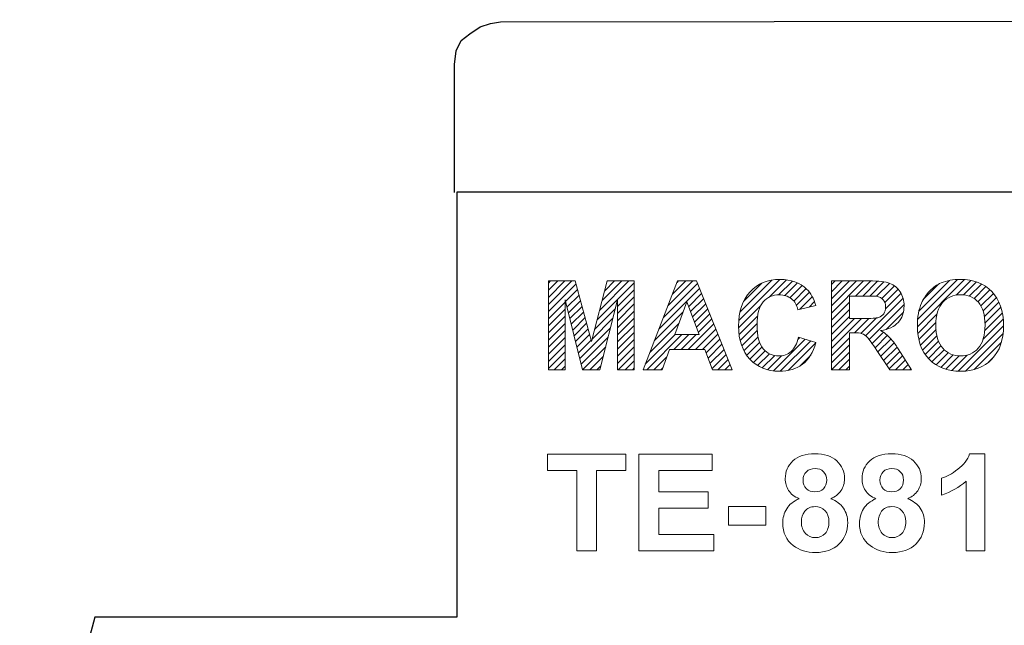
# Model space of a CAD drawing. Header units: millimetres. Extents: x 5 to 192, y 6 to 95.
# Tile 14 of 59: x 16 to 42, y 68 to 84. Entities that reach past the tile are written whole.
import ezdxf

# ---------------------------------------------------------------- set-up
doc = ezdxf.new("R2010")
doc.units = ezdxf.units.MM
doc.header["$MEASUREMENT"] = 0
doc.layers.add('Vrstva 1', color=7, linetype='Continuous')

msp = doc.modelspace()

# ---------------------------------------------------------------- linework, layer by layer
at = {"layer": 'Vrstva 1', "color": 250, "lineweight": 25}
msp.add_open_spline([(27.572, 79.278), (27.572, 79.278), (27.572, 82.548), (27.572, 82.548), (27.572, 82.548), (27.572, 82.548), (27.615, 82.897), (27.615, 82.897), (27.615, 82.897), (27.615, 82.897), (27.746, 83.159), (27.746, 83.159), (27.746, 83.159), (27.746, 83.159), (27.964, 83.333), (27.964, 83.333), (27.964, 83.333), (27.964, 83.333), (28.226, 83.508), (28.226, 83.508), (28.226, 83.508), (28.226, 83.508), (28.487, 83.595), (28.487, 83.595), (28.487, 83.595), (28.487, 83.595), (28.749, 83.638), (28.749, 83.638), (28.749, 83.638), (28.749, 83.638), (70.677, 83.69), (70.677, 83.69), (70.677, 83.69), (70.677, 83.69), (71.075, 83.646), (71.075, 83.646), (71.075, 83.646), (71.075, 83.646), (71.341, 83.513), (71.341, 83.513), (71.341, 83.513), (71.341, 83.513), (71.518, 83.291), (71.518, 83.291), (71.518, 83.291), (71.518, 83.291), (71.651, 83.025), (71.651, 83.025), (71.651, 83.025), (71.651, 83.025), (71.74, 82.715), (71.74, 82.715), (71.74, 82.715), (71.74, 82.715), (71.74, 79.26), (71.74, 79.26)], degree=3, knots=[0, 0, 0, 0, 0.071429, 0.071429, 0.071429, 0.071429, 0.142857, 0.142857, 0.142857, 0.142857, 0.214286, 0.214286, 0.214286, 0.214286, 0.285714, 0.285714, 0.285714, 0.285714, 0.357143, 0.357143, 0.357143, 0.357143, 0.428571, 0.428571, 0.428571, 0.428571, 0.5, 0.5, 0.5, 0.5, 0.571429, 0.571429, 0.571429, 0.571429, 0.642857, 0.642857, 0.642857, 0.642857, 0.714286, 0.714286, 0.714286, 0.714286, 0.785714, 0.785714, 0.785714, 0.785714, 0.857143, 0.857143, 0.857143, 0.857143, 0.928571, 0.928571, 0.928571, 0.928571, 1, 1, 1, 1], dxfattribs=at)
at = {"layer": 'Vrstva 1', "lineweight": 25}
for points in [[(27.628, 79.291), (27.628, 79.291), (27.628, 68.433), (27.628, 68.433)], [(71.802, 79.291), (71.802, 79.291), (27.628, 79.291), (27.628, 79.291)], [(18.39, 68.433), (18.39, 68.433), (16.474, 61.281), (16.474, 61.281)], [(27.628, 68.433), (27.628, 68.433), (18.39, 68.433), (18.39, 68.433)]]:
    msp.add_open_spline(points, degree=3, dxfattribs=at)
at = {"layer": 'Vrstva 1', "color": 250, "lineweight": 5}
for points, knots in [([(29.969, 74.752), (29.969, 74.752), (29.969, 77.02), (29.969, 77.02), (29.969, 77.02), (29.969, 77.02), (30.654, 77.02), (30.654, 77.02), (30.654, 77.02), (30.654, 77.02), (31.066, 75.473), (31.066, 75.473), (31.066, 75.473), (31.066, 75.473), (31.472, 77.02), (31.472, 77.02), (31.472, 77.02), (31.472, 77.02), (32.159, 77.02), (32.159, 77.02), (32.159, 77.02), (32.159, 77.02), (32.159, 74.752), (32.159, 74.752), (32.159, 74.752), (32.159, 74.752), (31.734, 74.752), (31.734, 74.752), (31.734, 74.752), (31.734, 74.752), (31.734, 76.537), (31.734, 76.537), (31.734, 76.537), (31.734, 76.537), (31.284, 74.752), (31.284, 74.752), (31.284, 74.752), (31.284, 74.752), (30.843, 74.752), (30.843, 74.752), (30.843, 74.752), (30.843, 74.752), (30.394, 76.537), (30.394, 76.537), (30.394, 76.537), (30.394, 76.537), (30.394, 74.752), (30.394, 74.752), (30.394, 74.752), (30.394, 74.752), (29.969, 74.752), (29.969, 74.752)], [0, 0, 0, 0, 0.076923, 0.076923, 0.076923, 0.076923, 0.153846, 0.153846, 0.153846, 0.153846, 0.230769, 0.230769, 0.230769, 0.230769, 0.307692, 0.307692, 0.307692, 0.307692, 0.384615, 0.384615, 0.384615, 0.384615, 0.461538, 0.461538, 0.461538, 0.461538, 0.538462, 0.538462, 0.538462, 0.538462, 0.615385, 0.615385, 0.615385, 0.615385, 0.692308, 0.692308, 0.692308, 0.692308, 0.769231, 0.769231, 0.769231, 0.769231, 0.846154, 0.846154, 0.846154, 0.846154, 0.923077, 0.923077, 0.923077, 0.923077, 1, 1, 1, 1]), ([(34.66, 74.752), (34.66, 74.752), (34.161, 74.752), (34.161, 74.752), (34.161, 74.752), (34.161, 74.752), (33.963, 75.267), (33.963, 75.267), (33.963, 75.267), (33.963, 75.267), (33.057, 75.267), (33.057, 75.267), (33.057, 75.267), (33.057, 75.267), (32.87, 74.752), (32.87, 74.752), (32.87, 74.752), (32.87, 74.752), (32.384, 74.752), (32.384, 74.752), (32.384, 74.752), (32.384, 74.752), (33.267, 77.02), (33.267, 77.02), (33.267, 77.02), (33.267, 77.02), (33.752, 77.02), (33.752, 77.02), (33.752, 77.02), (33.752, 77.02), (34.66, 74.752), (34.66, 74.752)], [0, 0, 0, 0, 0.125, 0.125, 0.125, 0.125, 0.25, 0.25, 0.25, 0.25, 0.375, 0.375, 0.375, 0.375, 0.5, 0.5, 0.5, 0.5, 0.625, 0.625, 0.625, 0.625, 0.75, 0.75, 0.75, 0.75, 0.875, 0.875, 0.875, 0.875, 1, 1, 1, 1]), ([(36.354, 75.586), (36.354, 75.586), (36.798, 75.445), (36.798, 75.445), (36.798, 75.445), (36.73, 75.198), (36.617, 75.014), (36.458, 74.894), (36.458, 74.894), (36.3, 74.774), (36.099, 74.713), (35.856, 74.713), (35.856, 74.713), (35.555, 74.713), (35.307, 74.816), (35.113, 75.022), (35.113, 75.022), (34.919, 75.228), (34.822, 75.509), (34.822, 75.866), (34.822, 75.866), (34.822, 76.243), (34.92, 76.536), (35.115, 76.746), (35.115, 76.746), (35.31, 76.954), (35.566, 77.059), (35.884, 77.059), (35.884, 77.059), (36.161, 77.059), (36.386, 76.977), (36.56, 76.813), (36.56, 76.813), (36.663, 76.716), (36.74, 76.577), (36.792, 76.395), (36.792, 76.395), (36.792, 76.395), (36.338, 76.287), (36.338, 76.287), (36.338, 76.287), (36.312, 76.404), (36.256, 76.497), (36.17, 76.565), (36.17, 76.565), (36.085, 76.634), (35.982, 76.667), (35.86, 76.667), (35.86, 76.667), (35.692, 76.667), (35.556, 76.607), (35.451, 76.486), (35.451, 76.486), (35.347, 76.366), (35.294, 76.17), (35.294, 75.9), (35.294, 75.9), (35.294, 75.613), (35.345, 75.409), (35.449, 75.288), (35.449, 75.288), (35.552, 75.166), (35.686, 75.105), (35.851, 75.105), (35.851, 75.105), (35.973, 75.105), (36.077, 75.143), (36.165, 75.221), (36.165, 75.221), (36.253, 75.298), (36.316, 75.42), (36.354, 75.586)], [0, 0, 0, 0, 0.055556, 0.055556, 0.055556, 0.055556, 0.111111, 0.111111, 0.111111, 0.111111, 0.166667, 0.166667, 0.166667, 0.166667, 0.222222, 0.222222, 0.222222, 0.222222, 0.277778, 0.277778, 0.277778, 0.277778, 0.333333, 0.333333, 0.333333, 0.333333, 0.388889, 0.388889, 0.388889, 0.388889, 0.444444, 0.444444, 0.444444, 0.444444, 0.5, 0.5, 0.5, 0.5, 0.555556, 0.555556, 0.555556, 0.555556, 0.611111, 0.611111, 0.611111, 0.611111, 0.666667, 0.666667, 0.666667, 0.666667, 0.722222, 0.722222, 0.722222, 0.722222, 0.777778, 0.777778, 0.777778, 0.777778, 0.833333, 0.833333, 0.833333, 0.833333, 0.888889, 0.888889, 0.888889, 0.888889, 0.944444, 0.944444, 0.944444, 0.944444, 1, 1, 1, 1]), ([(37.192, 74.752), (37.192, 74.752), (37.192, 77.02), (37.192, 77.02), (37.192, 77.02), (37.192, 77.02), (38.156, 77.02), (38.156, 77.02), (38.156, 77.02), (38.399, 77.02), (38.575, 77), (38.685, 76.959), (38.685, 76.959), (38.794, 76.918), (38.883, 76.846), (38.949, 76.742), (38.949, 76.742), (39.015, 76.637), (39.047, 76.518), (39.047, 76.384), (39.047, 76.384), (39.047, 76.214), (38.997, 76.073), (38.897, 75.962), (38.897, 75.962), (38.798, 75.852), (38.648, 75.782), (38.448, 75.753), (38.448, 75.753), (38.548, 75.695), (38.63, 75.632), (38.694, 75.563), (38.694, 75.563), (38.758, 75.493), (38.845, 75.371), (38.954, 75.195), (38.954, 75.195), (38.954, 75.195), (39.232, 74.752), (39.232, 74.752), (39.232, 74.752), (39.232, 74.752), (38.684, 74.752), (38.684, 74.752), (38.684, 74.752), (38.684, 74.752), (38.353, 75.246), (38.353, 75.246), (38.353, 75.246), (38.235, 75.422), (38.155, 75.533), (38.112, 75.579), (38.112, 75.579), (38.068, 75.625), (38.022, 75.656), (37.974, 75.674), (37.974, 75.674), (37.925, 75.69), (37.849, 75.699), (37.743, 75.699), (37.743, 75.699), (37.743, 75.699), (37.651, 75.699), (37.651, 75.699), (37.651, 75.699), (37.651, 75.699), (37.651, 74.752), (37.651, 74.752), (37.651, 74.752), (37.651, 74.752), (37.192, 74.752), (37.192, 74.752)], [0, 0, 0, 0, 0.055556, 0.055556, 0.055556, 0.055556, 0.111111, 0.111111, 0.111111, 0.111111, 0.166667, 0.166667, 0.166667, 0.166667, 0.222222, 0.222222, 0.222222, 0.222222, 0.277778, 0.277778, 0.277778, 0.277778, 0.333333, 0.333333, 0.333333, 0.333333, 0.388889, 0.388889, 0.388889, 0.388889, 0.444444, 0.444444, 0.444444, 0.444444, 0.5, 0.5, 0.5, 0.5, 0.555556, 0.555556, 0.555556, 0.555556, 0.611111, 0.611111, 0.611111, 0.611111, 0.666667, 0.666667, 0.666667, 0.666667, 0.722222, 0.722222, 0.722222, 0.722222, 0.777778, 0.777778, 0.777778, 0.777778, 0.833333, 0.833333, 0.833333, 0.833333, 0.888889, 0.888889, 0.888889, 0.888889, 0.944444, 0.944444, 0.944444, 0.944444, 1, 1, 1, 1]), ([(39.386, 75.872), (39.386, 76.103), (39.421, 76.297), (39.49, 76.454), (39.49, 76.454), (39.542, 76.569), (39.612, 76.673), (39.701, 76.765), (39.701, 76.765), (39.79, 76.856), (39.888, 76.925), (39.994, 76.969), (39.994, 76.969), (40.136, 77.029), (40.298, 77.059), (40.483, 77.059), (40.483, 77.059), (40.817, 77.059), (41.085, 76.955), (41.285, 76.748), (41.285, 76.748), (41.486, 76.541), (41.586, 76.252), (41.586, 75.883), (41.586, 75.883), (41.586, 75.517), (41.487, 75.23), (41.287, 75.023), (41.287, 75.023), (41.088, 74.817), (40.822, 74.713), (40.49, 74.713), (40.49, 74.713), (40.152, 74.713), (39.884, 74.816), (39.685, 75.022), (39.685, 75.022), (39.486, 75.228), (39.386, 75.511), (39.386, 75.872)], [0, 0, 0, 0, 0.1, 0.1, 0.1, 0.1, 0.2, 0.2, 0.2, 0.2, 0.3, 0.3, 0.3, 0.3, 0.4, 0.4, 0.4, 0.4, 0.5, 0.5, 0.5, 0.5, 0.6, 0.6, 0.6, 0.6, 0.7, 0.7, 0.7, 0.7, 0.8, 0.8, 0.8, 0.8, 0.9, 0.9, 0.9, 0.9, 1, 1, 1, 1]), ([(39.858, 75.887), (39.858, 75.631), (39.918, 75.436), (40.036, 75.303), (40.036, 75.303), (40.155, 75.171), (40.305, 75.105), (40.488, 75.105), (40.488, 75.105), (40.67, 75.105), (40.82, 75.17), (40.937, 75.302), (40.937, 75.302), (41.054, 75.434), (41.113, 75.631), (41.113, 75.894), (41.113, 75.894), (41.113, 76.154), (41.056, 76.347), (40.942, 76.476), (40.942, 76.476), (40.828, 76.604), (40.676, 76.667), (40.488, 76.667), (40.488, 76.667), (40.299, 76.667), (40.147, 76.602), (40.031, 76.473), (40.031, 76.473), (39.916, 76.344), (39.858, 76.149), (39.858, 75.887)], [0, 0, 0, 0, 0.125, 0.125, 0.125, 0.125, 0.25, 0.25, 0.25, 0.25, 0.375, 0.375, 0.375, 0.375, 0.5, 0.5, 0.5, 0.5, 0.625, 0.625, 0.625, 0.625, 0.75, 0.75, 0.75, 0.75, 0.875, 0.875, 0.875, 0.875, 1, 1, 1, 1]), ([(33.817, 75.649), (33.817, 75.649), (33.504, 76.491), (33.504, 76.491), (33.504, 76.491), (33.504, 76.491), (33.198, 75.649), (33.198, 75.649), (33.198, 75.649), (33.198, 75.649), (33.817, 75.649), (33.817, 75.649)], [0, 0, 0, 0, 0.333333, 0.333333, 0.333333, 0.333333, 0.666667, 0.666667, 0.666667, 0.666667, 1, 1, 1, 1]), ([(37.651, 76.061), (37.651, 76.061), (37.989, 76.061), (37.989, 76.061), (37.989, 76.061), (38.209, 76.061), (38.346, 76.07), (38.401, 76.089), (38.401, 76.089), (38.455, 76.107), (38.498, 76.139), (38.529, 76.185), (38.529, 76.185), (38.56, 76.23), (38.576, 76.287), (38.576, 76.355), (38.576, 76.355), (38.576, 76.431), (38.555, 76.493), (38.514, 76.54), (38.514, 76.54), (38.474, 76.587), (38.416, 76.616), (38.342, 76.629), (38.342, 76.629), (38.305, 76.634), (38.193, 76.636), (38.008, 76.636), (38.008, 76.636), (38.008, 76.636), (37.651, 76.636), (37.651, 76.636), (37.651, 76.636), (37.651, 76.636), (37.651, 76.061), (37.651, 76.061)], [0, 0, 0, 0, 0.111111, 0.111111, 0.111111, 0.111111, 0.222222, 0.222222, 0.222222, 0.222222, 0.333333, 0.333333, 0.333333, 0.333333, 0.444444, 0.444444, 0.444444, 0.444444, 0.555556, 0.555556, 0.555556, 0.555556, 0.666667, 0.666667, 0.666667, 0.666667, 0.777778, 0.777778, 0.777778, 0.777778, 0.888889, 0.888889, 0.888889, 0.888889, 1, 1, 1, 1]), ([(30.69, 70.131), (30.69, 70.131), (30.69, 72.179), (30.69, 72.179), (30.69, 72.179), (30.69, 72.179), (29.942, 72.179), (29.942, 72.179), (29.942, 72.179), (29.942, 72.179), (29.942, 72.596), (29.942, 72.596), (29.942, 72.596), (29.942, 72.596), (31.946, 72.596), (31.946, 72.596), (31.946, 72.596), (31.946, 72.596), (31.946, 72.179), (31.946, 72.179), (31.946, 72.179), (31.946, 72.179), (31.2, 72.179), (31.2, 72.179), (31.2, 72.179), (31.2, 72.179), (31.2, 70.131), (31.2, 70.131), (31.2, 70.131), (31.2, 70.131), (30.69, 70.131), (30.69, 70.131)], [0, 0, 0, 0, 0.125, 0.125, 0.125, 0.125, 0.25, 0.25, 0.25, 0.25, 0.375, 0.375, 0.375, 0.375, 0.5, 0.5, 0.5, 0.5, 0.625, 0.625, 0.625, 0.625, 0.75, 0.75, 0.75, 0.75, 0.875, 0.875, 0.875, 0.875, 1, 1, 1, 1]), ([(32.275, 70.131), (32.275, 70.131), (32.275, 72.596), (32.275, 72.596), (32.275, 72.596), (32.275, 72.596), (34.145, 72.596), (34.145, 72.596), (34.145, 72.596), (34.145, 72.596), (34.145, 72.179), (34.145, 72.179), (34.145, 72.179), (34.145, 72.179), (32.784, 72.179), (32.784, 72.179), (32.784, 72.179), (32.784, 72.179), (32.784, 71.633), (32.784, 71.633), (32.784, 71.633), (32.784, 71.633), (34.05, 71.633), (34.05, 71.633), (34.05, 71.633), (34.05, 71.633), (34.05, 71.218), (34.05, 71.218), (34.05, 71.218), (34.05, 71.218), (32.784, 71.218), (32.784, 71.218), (32.784, 71.218), (32.784, 71.218), (32.784, 70.547), (32.784, 70.547), (32.784, 70.547), (32.784, 70.547), (34.193, 70.547), (34.193, 70.547), (34.193, 70.547), (34.193, 70.547), (34.193, 70.131), (34.193, 70.131), (34.193, 70.131), (34.193, 70.131), (32.275, 70.131), (32.275, 70.131)], [0, 0, 0, 0, 0.083333, 0.083333, 0.083333, 0.083333, 0.166667, 0.166667, 0.166667, 0.166667, 0.25, 0.25, 0.25, 0.25, 0.333333, 0.333333, 0.333333, 0.333333, 0.416667, 0.416667, 0.416667, 0.416667, 0.5, 0.5, 0.5, 0.5, 0.583333, 0.583333, 0.583333, 0.583333, 0.666667, 0.666667, 0.666667, 0.666667, 0.75, 0.75, 0.75, 0.75, 0.833333, 0.833333, 0.833333, 0.833333, 0.916667, 0.916667, 0.916667, 0.916667, 1, 1, 1, 1]), ([(36.37, 71.461), (36.245, 71.513), (36.154, 71.584), (36.098, 71.674), (36.098, 71.674), (36.041, 71.764), (36.013, 71.863), (36.013, 71.971), (36.013, 71.971), (36.013, 72.154), (36.078, 72.306), (36.209, 72.426), (36.209, 72.426), (36.341, 72.546), (36.528, 72.606), (36.77, 72.606), (36.77, 72.606), (37.009, 72.606), (37.196, 72.546), (37.328, 72.426), (37.328, 72.426), (37.46, 72.306), (37.527, 72.154), (37.527, 71.971), (37.527, 71.971), (37.527, 71.856), (37.496, 71.755), (37.435, 71.665), (37.435, 71.665), (37.375, 71.576), (37.289, 71.508), (37.179, 71.461), (37.179, 71.461), (37.319, 71.406), (37.425, 71.326), (37.498, 71.221), (37.498, 71.221), (37.571, 71.115), (37.607, 70.994), (37.607, 70.856), (37.607, 70.856), (37.607, 70.628), (37.533, 70.443), (37.385, 70.301), (37.385, 70.301), (37.236, 70.159), (37.039, 70.088), (36.792, 70.088), (36.792, 70.088), (36.562, 70.088), (36.372, 70.146), (36.219, 70.264), (36.219, 70.264), (36.039, 70.403), (35.949, 70.594), (35.949, 70.836), (35.949, 70.836), (35.949, 70.969), (35.983, 71.091), (36.05, 71.203), (36.05, 71.203), (36.118, 71.315), (36.225, 71.401), (36.37, 71.461)], [0, 0, 0, 0, 0.0625, 0.0625, 0.0625, 0.0625, 0.125, 0.125, 0.125, 0.125, 0.1875, 0.1875, 0.1875, 0.1875, 0.25, 0.25, 0.25, 0.25, 0.3125, 0.3125, 0.3125, 0.3125, 0.375, 0.375, 0.375, 0.375, 0.4375, 0.4375, 0.4375, 0.4375, 0.5, 0.5, 0.5, 0.5, 0.5625, 0.5625, 0.5625, 0.5625, 0.625, 0.625, 0.625, 0.625, 0.6875, 0.6875, 0.6875, 0.6875, 0.75, 0.75, 0.75, 0.75, 0.8125, 0.8125, 0.8125, 0.8125, 0.875, 0.875, 0.875, 0.875, 0.9375, 0.9375, 0.9375, 0.9375, 1, 1, 1, 1]), ([(38.33, 71.461), (38.205, 71.513), (38.114, 71.584), (38.058, 71.674), (38.058, 71.674), (38.001, 71.764), (37.973, 71.863), (37.973, 71.971), (37.973, 71.971), (37.973, 72.154), (38.038, 72.306), (38.169, 72.426), (38.169, 72.426), (38.301, 72.546), (38.488, 72.606), (38.73, 72.606), (38.73, 72.606), (38.969, 72.606), (39.155, 72.546), (39.287, 72.426), (39.287, 72.426), (39.42, 72.306), (39.487, 72.154), (39.487, 71.971), (39.487, 71.971), (39.487, 71.856), (39.456, 71.755), (39.395, 71.665), (39.395, 71.665), (39.334, 71.576), (39.249, 71.508), (39.139, 71.461), (39.139, 71.461), (39.279, 71.406), (39.385, 71.326), (39.458, 71.221), (39.458, 71.221), (39.531, 71.115), (39.567, 70.994), (39.567, 70.856), (39.567, 70.856), (39.567, 70.628), (39.493, 70.443), (39.344, 70.301), (39.344, 70.301), (39.196, 70.159), (38.999, 70.088), (38.752, 70.088), (38.752, 70.088), (38.522, 70.088), (38.331, 70.146), (38.179, 70.264), (38.179, 70.264), (37.998, 70.403), (37.908, 70.594), (37.908, 70.836), (37.908, 70.836), (37.908, 70.969), (37.943, 71.091), (38.01, 71.203), (38.01, 71.203), (38.078, 71.315), (38.185, 71.401), (38.33, 71.461)], [0, 0, 0, 0, 0.0625, 0.0625, 0.0625, 0.0625, 0.125, 0.125, 0.125, 0.125, 0.1875, 0.1875, 0.1875, 0.1875, 0.25, 0.25, 0.25, 0.25, 0.3125, 0.3125, 0.3125, 0.3125, 0.375, 0.375, 0.375, 0.375, 0.4375, 0.4375, 0.4375, 0.4375, 0.5, 0.5, 0.5, 0.5, 0.5625, 0.5625, 0.5625, 0.5625, 0.625, 0.625, 0.625, 0.625, 0.6875, 0.6875, 0.6875, 0.6875, 0.75, 0.75, 0.75, 0.75, 0.8125, 0.8125, 0.8125, 0.8125, 0.875, 0.875, 0.875, 0.875, 0.9375, 0.9375, 0.9375, 0.9375, 1, 1, 1, 1]), ([(41.112, 70.131), (41.112, 70.131), (40.629, 70.131), (40.629, 70.131), (40.629, 70.131), (40.629, 70.131), (40.629, 71.912), (40.629, 71.912), (40.629, 71.912), (40.452, 71.75), (40.244, 71.631), (40.005, 71.554), (40.005, 71.554), (40.005, 71.554), (40.005, 71.983), (40.005, 71.983), (40.005, 71.983), (40.13, 72.023), (40.268, 72.099), (40.416, 72.212), (40.416, 72.212), (40.564, 72.325), (40.665, 72.456), (40.72, 72.606), (40.72, 72.606), (40.72, 72.606), (41.112, 72.606), (41.112, 72.606), (41.112, 72.606), (41.112, 72.606), (41.112, 70.131), (41.112, 70.131)], [0, 0, 0, 0, 0.125, 0.125, 0.125, 0.125, 0.25, 0.25, 0.25, 0.25, 0.375, 0.375, 0.375, 0.375, 0.5, 0.5, 0.5, 0.5, 0.625, 0.625, 0.625, 0.625, 0.75, 0.75, 0.75, 0.75, 0.875, 0.875, 0.875, 0.875, 1, 1, 1, 1]), ([(36.47, 71.937), (36.47, 71.843), (36.497, 71.769), (36.552, 71.717), (36.552, 71.717), (36.606, 71.664), (36.679, 71.638), (36.77, 71.638), (36.77, 71.638), (36.861, 71.638), (36.935, 71.664), (36.99, 71.717), (36.99, 71.717), (37.045, 71.771), (37.072, 71.844), (37.072, 71.938), (37.072, 71.938), (37.072, 72.027), (37.045, 72.098), (36.991, 72.151), (36.991, 72.151), (36.936, 72.205), (36.864, 72.231), (36.774, 72.231), (36.774, 72.231), (36.682, 72.231), (36.608, 72.204), (36.552, 72.151), (36.552, 72.151), (36.498, 72.097), (36.47, 72.026), (36.47, 71.937)], [0, 0, 0, 0, 0.125, 0.125, 0.125, 0.125, 0.25, 0.25, 0.25, 0.25, 0.375, 0.375, 0.375, 0.375, 0.5, 0.5, 0.5, 0.5, 0.625, 0.625, 0.625, 0.625, 0.75, 0.75, 0.75, 0.75, 0.875, 0.875, 0.875, 0.875, 1, 1, 1, 1]), ([(38.43, 71.937), (38.43, 71.843), (38.457, 71.769), (38.512, 71.717), (38.512, 71.717), (38.566, 71.664), (38.639, 71.638), (38.73, 71.638), (38.73, 71.638), (38.821, 71.638), (38.895, 71.664), (38.95, 71.717), (38.95, 71.717), (39.004, 71.771), (39.032, 71.844), (39.032, 71.938), (39.032, 71.938), (39.032, 72.027), (39.005, 72.098), (38.95, 72.151), (38.95, 72.151), (38.896, 72.205), (38.824, 72.231), (38.734, 72.231), (38.734, 72.231), (38.641, 72.231), (38.567, 72.204), (38.512, 72.151), (38.512, 72.151), (38.458, 72.097), (38.43, 72.026), (38.43, 71.937)], [0, 0, 0, 0, 0.125, 0.125, 0.125, 0.125, 0.25, 0.25, 0.25, 0.25, 0.375, 0.375, 0.375, 0.375, 0.5, 0.5, 0.5, 0.5, 0.625, 0.625, 0.625, 0.625, 0.75, 0.75, 0.75, 0.75, 0.875, 0.875, 0.875, 0.875, 1, 1, 1, 1]), ([(34.567, 70.789), (34.567, 70.789), (34.567, 71.261), (34.567, 71.261), (34.567, 71.261), (34.567, 71.261), (35.516, 71.261), (35.516, 71.261), (35.516, 71.261), (35.516, 71.261), (35.516, 70.789), (35.516, 70.789), (35.516, 70.789), (35.516, 70.789), (34.567, 70.789), (34.567, 70.789)], [0, 0, 0, 0, 0.25, 0.25, 0.25, 0.25, 0.5, 0.5, 0.5, 0.5, 0.75, 0.75, 0.75, 0.75, 1, 1, 1, 1]), ([(36.426, 70.881), (36.426, 70.751), (36.46, 70.65), (36.528, 70.577), (36.528, 70.577), (36.596, 70.504), (36.681, 70.468), (36.783, 70.468), (36.783, 70.468), (36.883, 70.468), (36.966, 70.503), (37.031, 70.573), (37.031, 70.573), (37.096, 70.643), (37.129, 70.744), (37.129, 70.876), (37.129, 70.876), (37.129, 70.992), (37.096, 71.085), (37.029, 71.154), (37.029, 71.154), (36.963, 71.224), (36.878, 71.259), (36.776, 71.259), (36.776, 71.259), (36.658, 71.259), (36.57, 71.219), (36.512, 71.14), (36.512, 71.14), (36.454, 71.06), (36.426, 70.974), (36.426, 70.881)], [0, 0, 0, 0, 0.125, 0.125, 0.125, 0.125, 0.25, 0.25, 0.25, 0.25, 0.375, 0.375, 0.375, 0.375, 0.5, 0.5, 0.5, 0.5, 0.625, 0.625, 0.625, 0.625, 0.75, 0.75, 0.75, 0.75, 0.875, 0.875, 0.875, 0.875, 1, 1, 1, 1]), ([(38.385, 70.881), (38.385, 70.751), (38.419, 70.65), (38.488, 70.577), (38.488, 70.577), (38.556, 70.504), (38.641, 70.468), (38.743, 70.468), (38.743, 70.468), (38.843, 70.468), (38.926, 70.503), (38.991, 70.573), (38.991, 70.573), (39.056, 70.643), (39.089, 70.744), (39.089, 70.876), (39.089, 70.876), (39.089, 70.992), (39.055, 71.085), (38.989, 71.154), (38.989, 71.154), (38.923, 71.224), (38.838, 71.259), (38.736, 71.259), (38.736, 71.259), (38.618, 71.259), (38.53, 71.219), (38.472, 71.14), (38.472, 71.14), (38.414, 71.06), (38.385, 70.974), (38.385, 70.881)], [0, 0, 0, 0, 0.125, 0.125, 0.125, 0.125, 0.25, 0.25, 0.25, 0.25, 0.375, 0.375, 0.375, 0.375, 0.5, 0.5, 0.5, 0.5, 0.625, 0.625, 0.625, 0.625, 0.75, 0.75, 0.75, 0.75, 0.875, 0.875, 0.875, 0.875, 1, 1, 1, 1])]:
    msp.add_open_spline(points, degree=3, knots=knots, dxfattribs=at)
for points in [[(29.969, 76.964), (29.969, 76.964), (30.025, 77.02), (30.025, 77.02)], [(29.969, 76.783), (29.969, 76.783), (30.207, 77.02), (30.207, 77.02)], [(29.969, 76.601), (29.969, 76.601), (30.388, 77.02), (30.388, 77.02)], [(29.969, 76.42), (29.969, 76.42), (30.57, 77.02), (30.57, 77.02)], [(29.969, 76.238), (29.969, 76.238), (30.675, 76.944), (30.675, 76.944)], [(31.212, 76.029), (31.212, 76.029), (32.159, 76.976), (32.159, 76.976)], [(31.277, 76.275), (31.277, 76.275), (32.022, 77.02), (32.022, 77.02)], [(31.341, 76.521), (31.341, 76.521), (31.84, 77.02), (31.84, 77.02)], [(31.406, 76.767), (31.406, 76.767), (31.659, 77.02), (31.659, 77.02)], [(31.471, 77.014), (31.471, 77.014), (31.477, 77.02), (31.477, 77.02)], [(32.904, 76.086), (32.904, 76.086), (33.776, 76.959), (33.776, 76.959)], [(33.019, 76.384), (33.019, 76.384), (33.656, 77.02), (33.656, 77.02)], [(33.135, 76.681), (33.135, 76.681), (33.474, 77.02), (33.474, 77.02)], [(33.251, 76.979), (33.251, 76.979), (33.293, 77.02), (33.293, 77.02)], [(34.827, 76.013), (34.827, 76.013), (35.873, 77.059), (35.873, 77.059)], [(34.856, 76.224), (34.856, 76.224), (35.675, 77.042), (35.675, 77.042)], [(34.945, 76.494), (34.945, 76.494), (35.415, 76.964), (35.415, 76.964)], [(35.605, 76.61), (35.605, 76.61), (36.045, 77.049), (36.045, 77.049)], [(35.845, 76.667), (35.845, 76.667), (36.196, 77.018), (36.196, 77.018)], [(36.007, 76.649), (36.007, 76.649), (36.328, 76.969), (36.328, 76.969)], [(36.133, 76.593), (36.133, 76.593), (36.445, 76.904), (36.445, 76.904)], [(37.192, 76.926), (37.192, 76.926), (37.287, 77.02), (37.287, 77.02)], [(37.192, 76.744), (37.192, 76.744), (37.468, 77.02), (37.468, 77.02)], [(37.192, 76.563), (37.192, 76.563), (37.65, 77.02), (37.65, 77.02)], [(37.192, 76.381), (37.192, 76.381), (37.832, 77.02), (37.832, 77.02)], [(37.192, 76.199), (37.192, 76.199), (38.013, 77.02), (38.013, 77.02)], [(37.811, 76.636), (37.811, 76.636), (38.194, 77.02), (38.194, 77.02)], [(37.992, 76.636), (37.992, 76.636), (38.37, 77.014), (38.37, 77.014)], [(38.173, 76.635), (38.173, 76.635), (38.534, 76.996), (38.534, 76.996)], [(38.347, 76.628), (38.347, 76.628), (38.68, 76.961), (38.68, 76.961)], [(39.386, 75.852), (39.386, 75.852), (40.59, 77.055), (40.59, 77.055)], [(39.393, 76.04), (39.393, 76.04), (40.41, 77.057), (40.41, 77.057)], [(39.425, 76.253), (39.425, 76.253), (40.204, 77.033), (40.204, 77.033)], [(39.537, 76.548), (39.537, 76.548), (39.927, 76.937), (39.927, 76.937)], [(40.375, 76.659), (40.375, 76.659), (40.75, 77.034), (40.75, 77.034)], [(40.562, 76.664), (40.562, 76.664), (40.893, 76.996), (40.893, 76.996)], [(40.711, 76.632), (40.711, 76.632), (41.022, 76.942), (41.022, 76.942)], [(30.405, 76.493), (30.405, 76.493), (30.713, 76.8), (30.713, 76.8)], [(30.442, 76.348), (30.442, 76.348), (30.751, 76.657), (30.751, 76.657)], [(31.734, 76.37), (31.734, 76.37), (32.159, 76.795), (32.159, 76.795)], [(32.788, 75.789), (32.788, 75.789), (33.828, 76.829), (33.828, 76.829)], [(33.549, 76.369), (33.549, 76.369), (33.88, 76.7), (33.88, 76.7)], [(36.23, 76.508), (36.23, 76.508), (36.547, 76.825), (36.547, 76.825)], [(36.301, 76.398), (36.301, 76.398), (36.634, 76.73), (36.634, 76.73)], [(38.476, 76.575), (38.476, 76.575), (38.8, 76.899), (38.8, 76.899)], [(38.555, 76.473), (38.555, 76.473), (38.895, 76.813), (38.895, 76.813)], [(38.573, 76.31), (38.573, 76.31), (38.97, 76.706), (38.97, 76.706)], [(40.832, 76.572), (40.832, 76.572), (41.136, 76.875), (41.136, 76.875)], [(40.931, 76.488), (40.931, 76.488), (41.237, 76.795), (41.237, 76.795)], [(41.008, 76.384), (41.008, 76.384), (41.326, 76.703), (41.326, 76.703)], [(29.969, 76.057), (29.969, 76.057), (30.394, 76.482), (30.394, 76.482)], [(30.478, 76.203), (30.478, 76.203), (30.789, 76.514), (30.789, 76.514)], [(31.734, 76.188), (31.734, 76.188), (32.159, 76.613), (32.159, 76.613)], [(31.734, 76.006), (31.734, 76.006), (32.159, 76.432), (32.159, 76.432)], [(33.599, 76.237), (33.599, 76.237), (33.932, 76.57), (33.932, 76.57)], [(33.648, 76.104), (33.648, 76.104), (33.984, 76.44), (33.984, 76.44)], [(36.382, 76.297), (36.382, 76.297), (36.704, 76.619), (36.704, 76.619)], [(36.621, 76.354), (36.621, 76.354), (36.76, 76.493), (36.76, 76.493)], [(37.192, 76.018), (37.192, 76.018), (37.651, 76.476), (37.651, 76.476)], [(38.066, 75.621), (38.066, 75.621), (39.022, 76.577), (39.022, 76.577)], [(38.155, 75.528), (38.155, 75.528), (39.047, 76.42), (39.047, 76.42)], [(41.063, 76.258), (41.063, 76.258), (41.404, 76.599), (41.404, 76.599)], [(41.097, 76.11), (41.097, 76.11), (41.468, 76.482), (41.468, 76.482)], [(29.969, 75.875), (29.969, 75.875), (30.394, 76.3), (30.394, 76.3)], [(30.515, 76.058), (30.515, 76.058), (30.827, 76.37), (30.827, 76.37)], [(30.551, 75.913), (30.551, 75.913), (30.865, 76.227), (30.865, 76.227)], [(31.147, 75.782), (31.147, 75.782), (31.678, 76.313), (31.678, 76.313)], [(31.734, 75.825), (31.734, 75.825), (32.159, 76.25), (32.159, 76.25)], [(32.672, 75.492), (32.672, 75.492), (33.408, 76.228), (33.408, 76.228)], [(33.697, 75.972), (33.697, 75.972), (34.036, 76.311), (34.036, 76.311)], [(33.746, 75.84), (33.746, 75.84), (34.088, 76.181), (34.088, 76.181)], [(34.822, 75.827), (34.822, 75.827), (35.387, 76.392), (35.387, 76.392)], [(37.192, 75.836), (37.192, 75.836), (37.651, 76.295), (37.651, 76.295)], [(38.592, 75.783), (38.592, 75.783), (39.03, 76.222), (39.03, 76.222)], [(39.396, 75.681), (39.396, 75.681), (39.886, 76.17), (39.886, 76.17)], [(41.107, 75.757), (41.107, 75.757), (41.557, 76.207), (41.557, 76.207)], [(41.112, 75.944), (41.112, 75.944), (41.52, 76.351), (41.52, 76.351)], [(29.969, 75.693), (29.969, 75.693), (30.394, 76.119), (30.394, 76.119)], [(29.969, 75.512), (29.969, 75.512), (30.394, 75.937), (30.394, 75.937)], [(30.588, 75.768), (30.588, 75.768), (30.904, 76.083), (30.904, 76.083)], [(30.624, 75.622), (30.624, 75.622), (30.942, 75.94), (30.942, 75.94)], [(31.082, 75.536), (31.082, 75.536), (31.616, 76.07), (31.616, 76.07)], [(31.734, 75.643), (31.734, 75.643), (32.159, 76.068), (32.159, 76.068)], [(32.556, 75.194), (32.556, 75.194), (33.304, 75.943), (33.304, 75.943)], [(33.537, 75.268), (33.537, 75.268), (34.192, 75.922), (34.192, 75.922)], [(33.795, 75.707), (33.795, 75.707), (34.14, 76.052), (34.14, 76.052)], [(34.834, 75.657), (34.834, 75.657), (35.31, 76.132), (35.31, 76.132)], [(34.862, 75.503), (34.862, 75.503), (35.295, 75.936), (35.295, 75.936)], [(37.192, 75.655), (37.192, 75.655), (37.651, 76.113), (37.651, 76.113)], [(37.192, 75.473), (37.192, 75.473), (37.78, 76.061), (37.78, 76.061)], [(37.192, 75.292), (37.192, 75.292), (37.962, 76.061), (37.962, 76.061)], [(37.781, 75.699), (37.781, 75.699), (38.145, 76.063), (38.145, 76.063)], [(37.945, 75.682), (37.945, 75.682), (38.34, 76.076), (38.34, 76.076)], [(39.422, 75.525), (39.422, 75.525), (39.86, 75.962), (39.86, 75.962)], [(41.064, 75.532), (41.064, 75.532), (41.579, 76.048), (41.579, 76.048)], [(29.969, 75.33), (29.969, 75.33), (30.394, 75.755), (30.394, 75.755)], [(30.661, 75.477), (30.661, 75.477), (30.98, 75.797), (30.98, 75.797)], [(30.697, 75.332), (30.697, 75.332), (31.018, 75.653), (31.018, 75.653)], [(30.77, 75.042), (30.77, 75.042), (31.555, 75.827), (31.555, 75.827)], [(31.734, 75.462), (31.734, 75.462), (32.159, 75.887), (32.159, 75.887)], [(31.734, 75.28), (31.734, 75.28), (32.159, 75.705), (32.159, 75.705)], [(32.44, 74.897), (32.44, 74.897), (33.201, 75.657), (33.201, 75.657)], [(32.477, 74.752), (32.477, 74.752), (33.374, 75.649), (33.374, 75.649)], [(33.174, 75.268), (33.174, 75.268), (33.556, 75.649), (33.556, 75.649)], [(33.356, 75.268), (33.356, 75.268), (33.737, 75.649), (33.737, 75.649)], [(33.719, 75.268), (33.719, 75.268), (34.243, 75.792), (34.243, 75.792)], [(33.9, 75.268), (33.9, 75.268), (34.295, 75.663), (34.295, 75.663)], [(34.904, 75.363), (34.904, 75.363), (35.299, 75.758), (35.299, 75.758)], [(38.232, 75.423), (38.232, 75.423), (38.518, 75.71), (38.518, 75.71)], [(39.463, 75.384), (39.463, 75.384), (39.862, 75.782), (39.862, 75.782)], [(40.428, 74.715), (40.428, 74.715), (41.586, 75.873), (41.586, 75.873)], [(40.613, 74.719), (40.613, 74.719), (41.575, 75.681), (41.575, 75.681)], [(29.969, 75.149), (29.969, 75.149), (30.394, 75.574), (30.394, 75.574)], [(30.734, 75.187), (30.734, 75.187), (31.056, 75.51), (31.056, 75.51)], [(30.807, 74.897), (30.807, 74.897), (31.494, 75.584), (31.494, 75.584)], [(31.734, 75.099), (31.734, 75.099), (32.159, 75.524), (32.159, 75.524)], [(33.996, 75.182), (33.996, 75.182), (34.347, 75.533), (34.347, 75.533)], [(34.047, 75.051), (34.047, 75.051), (34.399, 75.403), (34.399, 75.403)], [(34.959, 75.238), (34.959, 75.238), (35.319, 75.597), (35.319, 75.597)], [(35.029, 75.125), (35.029, 75.125), (35.357, 75.453), (35.357, 75.453)], [(35.714, 74.722), (35.714, 74.722), (36.525, 75.532), (36.525, 75.532)], [(35.888, 74.714), (35.888, 74.714), (36.663, 75.488), (36.663, 75.488)], [(36.091, 74.735), (36.091, 74.735), (36.796, 75.44), (36.796, 75.44)], [(36.339, 75.528), (36.339, 75.528), (36.387, 75.576), (36.387, 75.576)], [(37.192, 75.11), (37.192, 75.11), (37.651, 75.569), (37.651, 75.569)], [(38.306, 75.316), (38.306, 75.316), (38.622, 75.632), (38.622, 75.632)], [(38.379, 75.207), (38.379, 75.207), (38.713, 75.542), (38.713, 75.542)], [(38.452, 75.099), (38.452, 75.099), (38.793, 75.44), (38.793, 75.44)], [(39.517, 75.257), (39.517, 75.257), (39.883, 75.623), (39.883, 75.623)], [(39.585, 75.143), (39.585, 75.143), (39.926, 75.484), (39.926, 75.484)], [(40.832, 74.756), (40.832, 74.756), (41.531, 75.455), (41.531, 75.455)], [(29.969, 74.967), (29.969, 74.967), (30.394, 75.392), (30.394, 75.392)], [(29.969, 74.786), (29.969, 74.786), (30.394, 75.211), (30.394, 75.211)], [(30.843, 74.752), (30.843, 74.752), (31.433, 75.342), (31.433, 75.342)], [(31.734, 74.917), (31.734, 74.917), (32.159, 75.342), (32.159, 75.342)], [(31.751, 74.752), (31.751, 74.752), (32.159, 75.161), (32.159, 75.161)], [(34.097, 74.92), (34.097, 74.92), (34.451, 75.274), (34.451, 75.274)], [(34.147, 74.789), (34.147, 74.789), (34.503, 75.144), (34.503, 75.144)], [(35.11, 75.025), (35.11, 75.025), (35.416, 75.331), (35.416, 75.331)], [(35.203, 74.937), (35.203, 74.937), (35.501, 75.234), (35.501, 75.234)], [(35.309, 74.861), (35.309, 74.861), (35.608, 75.16), (35.608, 75.16)], [(37.192, 74.929), (37.192, 74.929), (37.651, 75.387), (37.651, 75.387)], [(37.197, 74.752), (37.197, 74.752), (37.651, 75.205), (37.651, 75.205)], [(38.525, 74.99), (38.525, 74.99), (38.867, 75.332), (38.867, 75.332)], [(38.597, 74.881), (38.597, 74.881), (38.938, 75.222), (38.938, 75.222)], [(39.666, 75.042), (39.666, 75.042), (39.988, 75.365), (39.988, 75.365)], [(39.758, 74.953), (39.758, 74.953), (40.072, 75.266), (40.072, 75.266)], [(39.863, 74.877), (39.863, 74.877), (40.174, 75.187), (40.174, 75.187)], [(30.117, 74.752), (30.117, 74.752), (30.394, 75.029), (30.394, 75.029)], [(31.025, 74.752), (31.025, 74.752), (31.371, 75.099), (31.371, 75.099)], [(31.932, 74.752), (31.932, 74.752), (32.159, 74.979), (32.159, 74.979)], [(32.659, 74.752), (32.659, 74.752), (32.99, 75.083), (32.99, 75.083)], [(34.293, 74.752), (34.293, 74.752), (34.555, 75.015), (34.555, 75.015)], [(35.428, 74.798), (35.428, 74.798), (35.744, 75.114), (35.744, 75.114)], [(35.562, 74.751), (35.562, 74.751), (35.921, 75.109), (35.921, 75.109)], [(36.377, 74.839), (36.377, 74.839), (36.666, 75.128), (36.666, 75.128)], [(37.379, 74.752), (37.379, 74.752), (37.651, 75.024), (37.651, 75.024)], [(38.67, 74.773), (38.67, 74.773), (39.008, 75.11), (39.008, 75.11)], [(38.831, 74.752), (38.831, 74.752), (39.077, 74.998), (39.077, 74.998)], [(39.981, 74.813), (39.981, 74.813), (40.3, 75.132), (40.3, 75.132)], [(40.114, 74.764), (40.114, 74.764), (40.455, 75.106), (40.455, 75.106)], [(40.262, 74.731), (40.262, 74.731), (40.658, 75.126), (40.658, 75.126)], [(41.203, 74.945), (41.203, 74.945), (41.338, 75.081), (41.338, 75.081)], [(30.299, 74.752), (30.299, 74.752), (30.394, 74.848), (30.394, 74.848)], [(31.206, 74.752), (31.206, 74.752), (31.31, 74.856), (31.31, 74.856)], [(32.114, 74.752), (32.114, 74.752), (32.159, 74.798), (32.159, 74.798)], [(32.84, 74.752), (32.84, 74.752), (32.887, 74.799), (32.887, 74.799)], [(34.474, 74.752), (34.474, 74.752), (34.607, 74.885), (34.607, 74.885)], [(34.656, 74.752), (34.656, 74.752), (34.659, 74.755), (34.659, 74.755)], [(37.56, 74.752), (37.56, 74.752), (37.651, 74.842), (37.651, 74.842)], [(39.013, 74.752), (39.013, 74.752), (39.147, 74.887), (39.147, 74.887)], [(39.194, 74.752), (39.194, 74.752), (39.217, 74.775), (39.217, 74.775)]]:
    msp.add_open_spline(points, degree=3, dxfattribs=at)

doc.saveas('drawing.dxf')
